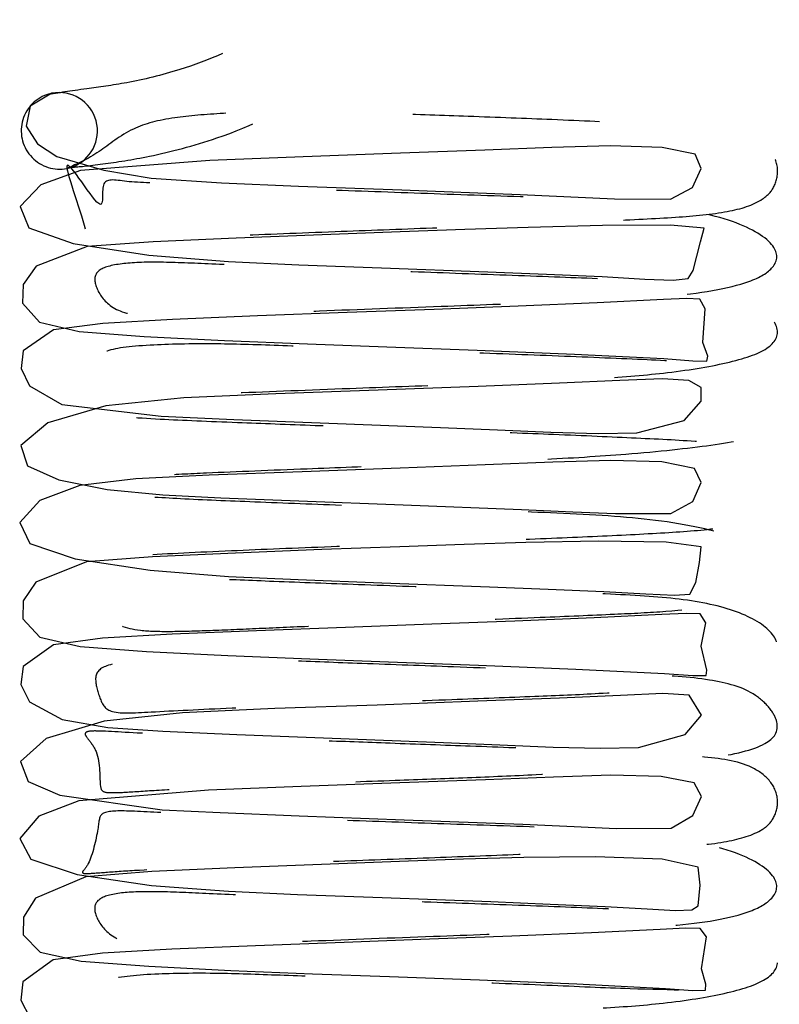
# Model space of a CAD drawing. Header units: inches. Extents: x 220 to 877, y 4 to 174.
# Tile 95 of 256: x 225.804 to 226.211, y 96.056 to 96.583. Entities that reach past the tile are written whole.
import ezdxf

# ---------------------------------------------------------------- set-up
doc = ezdxf.new("R2010")
doc.units = ezdxf.units.IN
doc.header["$LTSCALE"] = 0.5
doc.header["$MEASUREMENT"] = 0
doc.linetypes.add('HIDDEN', pattern=[0.22499999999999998, 0.15, -0.075])
doc.layers.add('SID-M-H', color=4, linetype='HIDDEN')

msp = doc.modelspace()

# ---------------------------------------------------------------- linework, layer by layer
at = {"layer": 'SID-M-H'}
for p, q in [((225.8212108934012, 96.54324770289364), (225.8096863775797, 96.53634186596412)), ((225.8212037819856, 96.54324627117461), (225.8184789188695, 96.542495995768)), ((225.8096863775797, 96.53634186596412), (225.8074847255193, 96.52565036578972)), ((225.8074847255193, 96.52565036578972), (225.8135393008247, 96.51613387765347)), ((225.8135393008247, 96.51613387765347), (225.8240198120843, 96.50945761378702)), ((226.1203486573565, 96.51521536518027), (226.0889545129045, 96.51429358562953)), ((226.1480171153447, 96.51431364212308), (226.1203486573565, 96.51521536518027)), ((225.8240198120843, 96.50945761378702), (225.8490356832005, 96.5020483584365)), ((225.9557585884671, 96.50926782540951), (225.905760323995, 96.50734854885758)), ((226.0078782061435, 96.51120170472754), (225.9557585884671, 96.50926782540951)), ((226.0530251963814, 96.51287655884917), (226.0078782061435, 96.51120170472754)), ((226.0889545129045, 96.51429358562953), (226.0530251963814, 96.51287655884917)), ((226.1655820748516, 96.51069893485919), (226.1480171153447, 96.51431364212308)), ((226.1687986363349, 96.50303248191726), (226.1655820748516, 96.51069893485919)), ((225.905760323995, 96.50734854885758), (225.836678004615, 96.50199784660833)), ((225.836678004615, 96.50199784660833), (225.8153622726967, 96.49424830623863)), ((225.8293847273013, 96.50307558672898), (225.831933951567, 96.50376703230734)), ((225.8490356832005, 96.5020483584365), (225.8745005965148, 96.49790254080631)), ((226.164199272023, 96.49281347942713), (226.1687986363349, 96.50303248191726)), ((225.8153622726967, 96.49424830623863), (225.8043131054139, 96.48257769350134)), ((225.8745005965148, 96.49790254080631), (225.9120890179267, 96.49527671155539)), ((225.9120890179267, 96.49527671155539), (225.9533722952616, 96.4936098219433)), ((225.9533722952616, 96.4936098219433), (226.0085328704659, 96.49155236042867)), ((226.0085328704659, 96.49155236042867), (226.071870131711, 96.4891234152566)), ((226.071870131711, 96.4891234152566), (226.1224845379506, 96.4868047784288)), ((226.1524828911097, 96.48667562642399), (226.164199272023, 96.49281347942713)), ((226.1224845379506, 96.4868047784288), (226.1524828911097, 96.48667562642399)), ((225.8043131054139, 96.48257769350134), (225.808938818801, 96.47130259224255)), ((226.1160375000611, 96.47244787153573), (226.0762949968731, 96.4714945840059)), ((226.1523858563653, 96.47263307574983), (226.1160375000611, 96.47244787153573)), ((226.1704952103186, 96.47114364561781), (226.1523858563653, 96.47263307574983)), ((225.808938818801, 96.47130259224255), (225.8327580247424, 96.46281003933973)), ((225.965946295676, 96.46752593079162), (225.9198560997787, 96.46573059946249)), ((226.007717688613, 96.46906007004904), (225.965946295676, 96.46752593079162)), ((226.0423147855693, 96.47033644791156), (226.007717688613, 96.46906007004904)), ((226.0762949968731, 96.4714945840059), (226.0423147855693, 96.47033644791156)), ((226.1683863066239, 96.4638339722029), (226.1704952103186, 96.47114364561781)), ((225.8327580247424, 96.46281003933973), (225.8732636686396, 96.45666707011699)), ((225.875462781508, 96.4637603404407), (225.8401469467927, 96.4611762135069)), ((225.9198560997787, 96.46573059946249), (225.875462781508, 96.4637603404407)), ((226.1644756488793, 96.44844658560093), (226.1683863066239, 96.4638339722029)), ((225.8401469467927, 96.4611762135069), (225.8129450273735, 96.45078769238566)), ((225.8732636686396, 96.45666707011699), (225.915866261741, 96.45321298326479)), ((225.915866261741, 96.45321298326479), (225.9534135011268, 96.45147441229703)), ((225.9534135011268, 96.45147441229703), (225.9977072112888, 96.44981520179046)), ((225.8129450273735, 96.45078769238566), (225.8059431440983, 96.44082085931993)), ((225.9977072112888, 96.44981520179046), (226.0546752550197, 96.44768911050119)), ((226.0546752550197, 96.44768911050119), (226.0859616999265, 96.44645239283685)), ((226.0859616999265, 96.44645239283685), (226.1158727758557, 96.44511585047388)), ((226.1618731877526, 96.44420872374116), (226.1644756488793, 96.44844658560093)), ((225.8059431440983, 96.44082085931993), (225.8055109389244, 96.43089746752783)), ((226.1158727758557, 96.44511585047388), (226.1387388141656, 96.44384730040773)), ((226.1387388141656, 96.44384730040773), (226.1539151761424, 96.44317516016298)), ((226.1539151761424, 96.44317516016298), (226.1618731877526, 96.44420872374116)), ((225.8055109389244, 96.43089746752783), (225.8145916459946, 96.42078110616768)), ((226.1131113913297, 96.43103268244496), (226.0708625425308, 96.42928555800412)), ((226.148635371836, 96.43282235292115), (226.1131113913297, 96.43103268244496)), ((226.1610765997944, 96.43340067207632), (226.148635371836, 96.43282235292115)), ((226.1681323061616, 96.43305102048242), (226.1610765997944, 96.43340067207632)), ((226.1709216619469, 96.42793249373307), (226.1681323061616, 96.43305102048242)), ((225.9793040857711, 96.42589560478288), (225.9312827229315, 96.4241184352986)), ((226.0258994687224, 96.42758991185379), (225.9793040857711, 96.42589560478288)), ((226.0708625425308, 96.42928555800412), (226.0258994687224, 96.42758991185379)), ((226.1696977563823, 96.40982608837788), (226.1709216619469, 96.42793249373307)), ((225.8145916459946, 96.42078110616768), (225.835870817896, 96.41578761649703)), ((225.848502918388, 96.42009983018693), (225.822122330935, 96.41660226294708)), ((225.8859362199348, 96.42221173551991), (225.848502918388, 96.42009983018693)), ((225.9312827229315, 96.4241184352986), (225.8859362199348, 96.42221173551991)), ((225.822122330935, 96.41660226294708), (225.8060077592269, 96.4053517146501)), ((225.835870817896, 96.41578761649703), (225.8706279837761, 96.41313136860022)), ((225.8706279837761, 96.41313136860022), (225.9137265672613, 96.41099071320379)), ((225.9137265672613, 96.41099071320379), (225.9581094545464, 96.40916781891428)), ((225.9581094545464, 96.40916781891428), (226.0006245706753, 96.4075764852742)), ((226.1724013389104, 96.40256139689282), (226.1696977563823, 96.40982608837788)), ((225.8060077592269, 96.4053517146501), (225.8047943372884, 96.39589653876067)), ((226.0006245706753, 96.4075764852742), (226.0490102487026, 96.40576201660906)), ((226.0490102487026, 96.40576201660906), (226.1011031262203, 96.40364273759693)), ((226.1011031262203, 96.40364273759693), (226.1487588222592, 96.40123945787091)), ((226.1487588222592, 96.40123945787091), (226.1642785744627, 96.40011504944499)), ((226.1642785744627, 96.40011504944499), (226.1717942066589, 96.39994352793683)), ((226.1717942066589, 96.39994352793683), (226.1724013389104, 96.40256139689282)), ((225.8047943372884, 96.39589653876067), (225.8092259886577, 96.38660009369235)), ((226.0929479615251, 96.38805106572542), (226.0494835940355, 96.38633666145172)), ((226.1252946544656, 96.38950006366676), (226.0929479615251, 96.38805106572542)), ((226.14804693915, 96.39043231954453), (226.1252946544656, 96.38950006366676)), ((226.1621851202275, 96.3895303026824), (226.14804693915, 96.39043231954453)), ((226.1688522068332, 96.3858239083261), (226.1621851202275, 96.3895303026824)), ((225.8092259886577, 96.38660009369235), (225.8266207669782, 96.37675615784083)), ((225.9960028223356, 96.38435751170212), (225.9411466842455, 96.38243620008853)), ((226.0494835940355, 96.38633666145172), (225.9960028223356, 96.38435751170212)), ((226.1688492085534, 96.37848396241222), (226.1688522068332, 96.3858239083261)), ((225.891990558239, 96.38027488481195), (225.8502185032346, 96.37599729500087)), ((225.9411466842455, 96.38243620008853), (225.891990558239, 96.38027488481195)), ((226.1597283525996, 96.36812743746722), (226.1688492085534, 96.37848396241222)), ((225.8502185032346, 96.37599729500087), (225.8190418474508, 96.36686715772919)), ((225.8266207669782, 96.37675615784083), (225.879764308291, 96.37037903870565)), ((225.879764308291, 96.37037903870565), (225.9187065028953, 96.36859699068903)), ((225.9187065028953, 96.36859699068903), (225.9694588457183, 96.36659839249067)), ((226.1344758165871, 96.36149863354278), (226.1597283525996, 96.36812743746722)), ((225.8190418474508, 96.36686715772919), (225.8047147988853, 96.35465956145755)), ((225.9694588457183, 96.36659839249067), (226.0292838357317, 96.36436196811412)), ((226.0292838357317, 96.36436196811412), (226.0597399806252, 96.36309691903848)), ((226.0597399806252, 96.36309691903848), (226.0884197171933, 96.36189567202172)), ((226.0884197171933, 96.36189567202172), (226.1137998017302, 96.36114581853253)), ((226.1137998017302, 96.36114581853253), (226.1344758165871, 96.36149863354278)), ((225.8047147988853, 96.35465956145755), (225.8081922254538, 96.34387670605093)), ((226.1204212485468, 96.3467324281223), (226.0893994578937, 96.34577250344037)), ((226.1477030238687, 96.34593443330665), (226.1204212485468, 96.3467324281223)), ((226.1653137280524, 96.34244102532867), (226.1477030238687, 96.34593443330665)), ((225.8081922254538, 96.34387670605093), (225.8250317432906, 96.33631792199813)), ((225.9552721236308, 96.34070946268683), (225.9054213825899, 96.33880354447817)), ((226.0077083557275, 96.34265607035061), (225.9552721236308, 96.34070946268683)), ((226.053186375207, 96.34434338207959), (226.0077083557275, 96.34265607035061)), ((226.0893994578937, 96.34577250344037), (226.053186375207, 96.34434338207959)), ((226.1688734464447, 96.33497232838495), (226.1653137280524, 96.34244102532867)), ((225.8250317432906, 96.33631792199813), (225.850882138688, 96.33114456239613)), ((225.8662029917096, 96.33688109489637), (225.8361845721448, 96.33326955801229)), ((225.9054213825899, 96.33880354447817), (225.8662029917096, 96.33688109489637)), ((225.8361845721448, 96.33326955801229), (225.8148474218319, 96.3252486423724)), ((225.850882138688, 96.33114456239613), (225.880591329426, 96.32832230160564)), ((226.1643078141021, 96.32476130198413), (226.1688734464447, 96.33497232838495)), ((225.8148474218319, 96.3252486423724), (225.8041750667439, 96.31348309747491)), ((225.880591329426, 96.32832230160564), (225.9116486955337, 96.3267533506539)), ((225.9116486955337, 96.3267533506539), (225.9535002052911, 96.32506624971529)), ((225.9535002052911, 96.32506624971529), (226.0092307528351, 96.32298741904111)), ((226.0092307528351, 96.32298741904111), (226.0726453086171, 96.32054355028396)), ((226.0726453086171, 96.32054355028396), (226.1001586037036, 96.31930016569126)), ((226.1526452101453, 96.31830569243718), (226.1643078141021, 96.32476130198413)), ((226.1001586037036, 96.31930016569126), (226.1229356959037, 96.31825353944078)), ((226.1229356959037, 96.31825353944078), (226.1526452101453, 96.31830569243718)), ((225.8041750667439, 96.31348309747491), (225.8094751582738, 96.30231365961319)), ((225.8094751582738, 96.30231365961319), (225.8338159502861, 96.29397679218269)), ((225.9657579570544, 96.2989792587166), (225.9195374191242, 96.29717672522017)), ((226.0075305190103, 96.30051407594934), (225.9657579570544, 96.2989792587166)), ((226.0419740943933, 96.30178444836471), (226.0075305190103, 96.30051407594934)), ((226.0750446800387, 96.30287636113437), (226.0419740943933, 96.30178444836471)), ((226.1140854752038, 96.303525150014), (226.0750446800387, 96.30287636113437)), ((226.1501274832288, 96.30296622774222), (226.1140854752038, 96.303525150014)), ((226.1688144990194, 96.30046782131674), (226.1501274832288, 96.30296622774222)), ((226.1680118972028, 96.29204345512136), (226.1688144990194, 96.30046782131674)), ((225.8338159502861, 96.29397679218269), (225.8739820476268, 96.28797199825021)), ((225.8751187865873, 96.29521375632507), (225.8397746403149, 96.29251660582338)), ((225.9195374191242, 96.29717672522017), (225.8751187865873, 96.29521375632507)), ((225.8397746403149, 96.29251660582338), (225.8126756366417, 96.28163635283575)), ((225.8739820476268, 96.28797199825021), (225.9158719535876, 96.28464305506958)), ((226.1659185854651, 96.28143617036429), (226.1680118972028, 96.29204345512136)), ((225.9158719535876, 96.28464305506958), (225.9530271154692, 96.28294991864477)), ((225.9530271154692, 96.28294991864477), (225.997909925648, 96.28126829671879)), ((225.8126756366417, 96.28163635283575), (225.8059848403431, 96.27154246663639)), ((225.997909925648, 96.28126829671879), (226.0554541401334, 96.27912032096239)), ((226.0554541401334, 96.27912032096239), (226.086961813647, 96.2778728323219)), ((226.086961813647, 96.2778728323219), (226.1166426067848, 96.27653628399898)), ((226.1627336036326, 96.275210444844), (226.1659185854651, 96.28143617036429)), ((226.1166426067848, 96.27653628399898), (226.1392596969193, 96.27528201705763)), ((226.1392596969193, 96.27528201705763), (226.1544636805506, 96.27454611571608)), ((226.1544636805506, 96.27454611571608), (226.1627336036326, 96.275210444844)), ((225.8059848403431, 96.27154246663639), (225.8057562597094, 96.2618590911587)), ((225.8057562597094, 96.2618590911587), (225.8147831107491, 96.25211070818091)), ((226.1116269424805, 96.2624242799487), (226.0691725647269, 96.26067991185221)), ((226.1477930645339, 96.26422760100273), (226.1116269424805, 96.2624242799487)), ((226.1608113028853, 96.26487635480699), (226.1477930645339, 96.26422760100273)), ((226.1682647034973, 96.26463781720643), (226.1608113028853, 96.26487635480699)), ((226.1712835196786, 96.2598738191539), (226.1682647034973, 96.26463781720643)), ((225.9785090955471, 96.25732600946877), (225.9308102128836, 96.2555538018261)), ((226.0246429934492, 96.25900403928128), (225.9785090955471, 96.25732600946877)), ((226.0691725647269, 96.26067991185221), (226.0246429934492, 96.25900403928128)), ((226.1687492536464, 96.24736292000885), (226.1712835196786, 96.2598738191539)), ((225.8147831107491, 96.25211070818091), (225.8363739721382, 96.247208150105)), ((225.8484718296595, 96.25155658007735), (225.8221145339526, 96.24806483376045)), ((225.8856830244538, 96.25364895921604), (225.8484718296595, 96.25155658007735)), ((225.9308102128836, 96.2555538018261), (225.8856830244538, 96.25364895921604)), ((225.8221145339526, 96.24806483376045), (225.8058538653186, 96.23650785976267)), ((225.8363739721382, 96.247208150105), (225.8719223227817, 96.24453777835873)), ((226.1718694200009, 96.23449096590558), (226.1687492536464, 96.24736292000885)), ((225.8719223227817, 96.24453777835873), (225.9153831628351, 96.24238438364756)), ((225.9153831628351, 96.24238438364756), (225.9594428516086, 96.24057729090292)), ((225.9594428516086, 96.24057729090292), (226.0013777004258, 96.23900912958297)), ((225.8058538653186, 96.23650785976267), (225.8047346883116, 96.22686391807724)), ((226.0013777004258, 96.23900912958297), (226.0496166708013, 96.23720000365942)), ((226.0496166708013, 96.23720000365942), (226.1017280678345, 96.2350789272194)), ((226.1017280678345, 96.2350789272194), (226.1492608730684, 96.23266717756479)), ((226.1492608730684, 96.23266717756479), (226.1643605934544, 96.23157027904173)), ((226.1643605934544, 96.23157027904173), (226.1714886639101, 96.23153782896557)), ((226.1714886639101, 96.23153782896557), (226.1718694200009, 96.23449096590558)), ((225.8047346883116, 96.22686391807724), (225.8093102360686, 96.21759378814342)), ((226.0930409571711, 96.21951538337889), (226.0492609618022, 96.2177887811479)), ((226.1256217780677, 96.22097613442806), (226.0930409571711, 96.21951538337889)), ((226.1483871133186, 96.22194953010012), (226.1256217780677, 96.22097613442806)), ((226.1623777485, 96.22115335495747), (226.1483871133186, 96.22194953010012)), ((226.1690141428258, 96.21041161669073), (226.1623777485, 96.22115335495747)), ((225.8093102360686, 96.21759378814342), (225.8267521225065, 96.20803837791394)), ((225.9954685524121, 96.21579941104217), (225.9406138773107, 96.21388538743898)), ((226.0492609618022, 96.2177887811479), (225.9954685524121, 96.21579941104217)), ((225.8912835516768, 96.21166998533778), (225.8492972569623, 96.20720469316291)), ((225.9406138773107, 96.21388538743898), (225.8912835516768, 96.21166998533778)), ((226.1601891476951, 96.20009898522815), (226.1690141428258, 96.21041161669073)), ((225.8492972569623, 96.20720469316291), (225.8182373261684, 96.19780639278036)), ((225.8267521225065, 96.20803837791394), (225.85129873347, 96.20370147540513)), ((225.85129873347, 96.20370147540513), (225.8806590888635, 96.20179605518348)), ((225.8806590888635, 96.20179605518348), (225.9203432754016, 96.19998982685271)), ((225.9203432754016, 96.19998982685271), (225.9713894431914, 96.19798672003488)), ((226.1352632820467, 96.1931315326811), (226.1601891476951, 96.20009898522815)), ((225.8182373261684, 96.19780639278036), (225.8045508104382, 96.18556576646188)), ((225.9713894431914, 96.19798672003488), (226.0308486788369, 96.19575651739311)), ((226.0308486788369, 96.19575651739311), (226.0610563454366, 96.19449455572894)), ((226.0610563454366, 96.19449455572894), (226.0895395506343, 96.19331803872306)), ((226.0895395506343, 96.19331803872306), (226.1147502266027, 96.19263821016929)), ((226.1147502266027, 96.19263821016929), (226.1352632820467, 96.1931315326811)), ((225.8045508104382, 96.18556576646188), (225.8086111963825, 96.1749295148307)), ((226.0898294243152, 96.17725082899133), (226.0533318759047, 96.17580960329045)), ((226.1205274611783, 96.17824668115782), (226.0898294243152, 96.17725082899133)), ((226.1474286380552, 96.1775508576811), (226.1205274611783, 96.17824668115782)), ((226.1650420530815, 96.17417455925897), (226.1474286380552, 96.1775508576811)), ((225.8086111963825, 96.1749295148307), (225.8255722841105, 96.1675261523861)), ((225.9547704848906, 96.1721504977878), (225.9050783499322, 96.17025837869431)), ((226.0075222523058, 96.17410983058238), (225.9547704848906, 96.1721504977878)), ((226.0533318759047, 96.17580960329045), (226.0075222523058, 96.17410983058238)), ((226.1689425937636, 96.16690438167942), (226.1650420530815, 96.17417455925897)), ((225.8255722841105, 96.1675261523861), (225.8803809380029, 96.15977295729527)), ((225.9050783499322, 96.17025837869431), (225.8356711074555, 96.16452905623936)), ((226.1644364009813, 96.15671507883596), (226.1689425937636, 96.16690438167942)), ((225.8356711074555, 96.16452905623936), (225.8143241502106, 96.15623740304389)), ((225.8143241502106, 96.15623740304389), (225.8040604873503, 96.14438936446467)), ((225.8803809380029, 96.15977295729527), (225.911364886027, 96.1582263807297)), ((225.911364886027, 96.1582263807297), (225.9536827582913, 96.15651997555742)), ((225.9536827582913, 96.15651997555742), (226.0099389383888, 96.15442221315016)), ((226.1528179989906, 96.14994848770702), (226.1644364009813, 96.15671507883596)), ((226.0099389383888, 96.15442221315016), (226.0734050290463, 96.15196454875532)), ((226.0734050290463, 96.15196454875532), (226.1007614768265, 96.15072557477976)), ((226.1007614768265, 96.15072557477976), (226.1233892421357, 96.14970559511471)), ((226.1233892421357, 96.14970559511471), (226.1528179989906, 96.14994848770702)), ((225.8040604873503, 96.14438936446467), (225.8100333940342, 96.13333265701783)), ((225.8100333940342, 96.13333265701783), (225.8348674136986, 96.12514496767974)), ((225.9655783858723, 96.13043291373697), (225.9192113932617, 96.1286225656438)), ((226.007371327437, 96.13196909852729), (225.9655783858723, 96.13043291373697)), ((226.041680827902, 96.1332342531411), (226.007371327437, 96.13196909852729)), ((226.0738611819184, 96.13426453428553), (226.041680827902, 96.1332342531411)), ((226.1121669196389, 96.13457598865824), (226.0738611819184, 96.13426453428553)), ((226.1479654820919, 96.13320731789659), (226.1121669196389, 96.13457598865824)), ((226.1671318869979, 96.12901347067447), (226.1479654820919, 96.13320731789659)), ((225.8348674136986, 96.12514496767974), (225.8746482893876, 96.11928529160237)), ((225.8747766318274, 96.12666784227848), (225.8394070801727, 96.12384677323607)), ((225.9192113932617, 96.1286225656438), (225.8747766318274, 96.12666784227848)), ((226.1682893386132, 96.11935753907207), (226.1671318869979, 96.12901347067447)), ((225.8394070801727, 96.12384677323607), (225.8124420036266, 96.11248798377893)), ((225.8746482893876, 96.11928529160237), (225.9158374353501, 96.11607749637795)), ((226.1672242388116, 96.10836882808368), (226.1682893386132, 96.11935753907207)), ((225.9158374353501, 96.11607749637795), (225.9526690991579, 96.11442433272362)), ((225.9526690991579, 96.11442433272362), (225.9981420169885, 96.11272032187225)), ((225.8124420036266, 96.11248798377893), (225.8060592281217, 96.10229779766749)), ((225.9981420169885, 96.11272032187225), (226.0562603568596, 96.11055046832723)), ((226.0562603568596, 96.11055046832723), (226.0879853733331, 96.10929220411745)), ((226.0879853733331, 96.10929220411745), (226.1174015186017, 96.10795996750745)), ((226.1174015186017, 96.10795996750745), (226.1398313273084, 96.10671784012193)), ((226.1398313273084, 96.10671784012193), (226.1551630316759, 96.10589474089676)), ((226.1551630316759, 96.10589474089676), (226.1638860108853, 96.10613170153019)), ((226.1638860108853, 96.10613170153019), (226.1672242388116, 96.10836882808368)), ((225.8060592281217, 96.10229779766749), (225.8059897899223, 96.09288073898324)), ((225.8059897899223, 96.09288073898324), (225.8149519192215, 96.08346565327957)), ((226.1101103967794, 96.09381487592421), (226.0674982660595, 96.09207515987)), ((226.1468942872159, 96.09562947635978), (226.1101103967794, 96.09381487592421)), ((226.1604839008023, 96.0963418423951), (226.1468942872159, 96.09562947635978)), ((226.1683597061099, 96.09621026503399), (226.1604839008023, 96.0963418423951)), ((226.1716368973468, 96.09178097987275), (226.1683597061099, 96.09621026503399)), ((225.9777551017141, 96.08875803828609), (225.9303555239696, 96.08699075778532)), ((226.0234522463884, 96.09042064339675), (225.9777551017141, 96.08875803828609)), ((226.0674982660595, 96.09207515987), (226.0234522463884, 96.09042064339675)), ((226.1690331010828, 96.07454142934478), (226.1716368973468, 96.09178097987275)), ((225.8149519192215, 96.08346565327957), (225.8368844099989, 96.07863956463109)), ((225.8483902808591, 96.08300877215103), (225.8220189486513, 96.07948740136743)), ((225.8854168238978, 96.08508643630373), (225.8483902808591, 96.08300877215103)), ((225.9303555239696, 96.08699075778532), (225.8854168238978, 96.08508643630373)), ((225.8220189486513, 96.07948740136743), (225.8056620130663, 96.06756647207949)), ((225.8368844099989, 96.07863956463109), (225.8732428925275, 96.07594619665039)), ((225.8732428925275, 96.07594619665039), (225.9170273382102, 96.07377942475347)), ((225.9170273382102, 96.07377942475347), (225.9607097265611, 96.07198933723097)), ((225.9607097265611, 96.07198933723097), (226.0020846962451, 96.07044347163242)), ((226.1713273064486, 96.06646331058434), (226.1690331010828, 96.07454142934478)), ((225.8056620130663, 96.06756647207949), (225.804689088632, 96.05775193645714)), ((226.0020846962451, 96.07044347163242), (226.0502020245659, 96.06863876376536)), ((226.0502020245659, 96.06863876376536), (226.1023529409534, 96.06651490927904)), ((226.1023529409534, 96.06651490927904), (226.1497264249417, 96.06409464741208)), ((226.1497264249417, 96.06409464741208), (226.164404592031, 96.06303164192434)), ((226.164404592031, 96.06303164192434), (226.1711488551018, 96.06315471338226)), ((226.1711488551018, 96.06315471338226), (226.1713273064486, 96.06646331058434)), ((225.804689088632, 96.05775193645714), (225.80942117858, 96.04857337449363))]:
    msp.add_line(p, q, dxfattribs=at)
for centre, radius, start, end in [((225.8253539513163, 96.52320733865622), 0.02047726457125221, 109.6175302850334, 224.1169698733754), ((225.8251942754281, 96.52313304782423), 0.02050526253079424, 289.1886955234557, 101.2218400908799), ((225.8253648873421, 96.5230536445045), 0.02037846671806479, 223.7853332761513, 281.3767298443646)]:
    msp.add_arc(centre, radius, start, end, dxfattribs=at)
for points, knots in [([(226.0075392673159, 96.72615941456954), (226.0065194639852, 96.70583136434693), (226.0046825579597, 96.66921575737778), (225.9849735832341, 96.6232191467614), (225.9607628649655, 96.59457603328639), (225.9290317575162, 96.57066137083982), (225.8939253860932, 96.55625617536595), (225.8627668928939, 96.5487471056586), (225.8353605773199, 96.54508008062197), (225.8247629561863, 96.54345808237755), (225.8184804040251, 96.54249651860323)], [0, 0, 0, 0, 0.1634274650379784, 0.294371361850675, 0.3999026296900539, 0.4840506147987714, 0.6549563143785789, 0.7686131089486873, 0.8628276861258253, 1, 1, 1, 1]), ([(225.8320931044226, 96.50382231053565), (225.8322167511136, 96.50378239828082), (225.832680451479, 96.50363271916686), (225.8467693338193, 96.5050029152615), (225.8746376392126, 96.50928846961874), (225.9156137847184, 96.51983364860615), (225.9568135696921, 96.53917025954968), (225.9943844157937, 96.56970473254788), (226.0232101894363, 96.6067566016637), (226.0451311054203, 96.66103019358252), (226.0473493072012, 96.70342851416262), (226.048538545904, 96.72615941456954)], [0, 0, 0, 0, 0.03487599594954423, 0.1307921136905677, 0.2216884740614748, 0.3318781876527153, 0.496476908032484, 0.5868619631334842, 0.7007884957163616, 0.8395845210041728, 1, 1, 1, 1]), ([(225.8550780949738, 95.92444633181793), (225.8563832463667, 95.92312942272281), (225.8596074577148, 95.91987616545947), (225.8715675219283, 95.91834575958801), (225.8896154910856, 95.91804993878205), (225.9137187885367, 95.91896749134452), (225.9424194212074, 95.92025683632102), (225.9744624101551, 95.92161668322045), (226.0169416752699, 95.92317121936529), (226.0649800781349, 95.92493178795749), (226.1102934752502, 95.92682211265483), (226.1418990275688, 95.92825177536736), (226.1673449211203, 95.93015481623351), (226.189498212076, 95.93443391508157), (226.2062389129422, 95.9423479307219), (226.2125729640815, 95.95401392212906), (226.2004102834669, 95.96686914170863), (226.1680029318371, 95.9757927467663), (226.1219172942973, 95.98024283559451), (226.0701354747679, 95.98236873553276), (226.0171343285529, 95.98406406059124), (225.9658822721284, 95.98597668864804), (225.919925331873, 95.98774621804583), (225.8823057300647, 95.98944253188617), (225.8546399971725, 95.99097117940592), (225.8443940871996, 95.99033423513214), (225.8477458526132, 95.97603342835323), (225.8383671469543, 95.95854636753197), (225.8371935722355, 95.95690015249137), (225.8437672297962, 95.95722259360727), (225.8583439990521, 95.9584329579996), (225.88547827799, 95.95996319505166), (225.9268360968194, 95.96187372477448), (225.9807533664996, 95.96397981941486), (226.0328183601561, 95.96588813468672), (226.0814991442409, 95.96772007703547), (226.1262406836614, 95.9697342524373), (226.1611401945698, 95.97139411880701), (226.1879661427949, 95.9745300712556), (226.2024632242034, 95.97938825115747), (226.2097619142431, 95.98920326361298), (226.2100134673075, 96.00088733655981), (226.197360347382, 96.0173123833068), (226.1664714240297, 96.0200010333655), (226.125995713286, 96.02195544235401), (226.0807966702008, 96.02389338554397), (226.03492575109, 96.02558670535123), (225.9923917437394, 96.02712924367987), (225.9510579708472, 96.02866669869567), (225.9087099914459, 96.0302839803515), (225.8757360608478, 96.0316869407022), (225.8539720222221, 96.0329657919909), (225.8400815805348, 96.03364847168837), (225.8373883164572, 96.03231136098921), (225.8425054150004, 96.02758750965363), (225.8478212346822, 96.01670679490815), (225.8477006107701, 96.00593252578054), (225.8482446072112, 96.00085218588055), (225.8554509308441, 96.0001978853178), (225.8711562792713, 96.00129224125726), (225.8949620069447, 96.00266591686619), (225.9319964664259, 96.00423163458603), (225.9786829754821, 96.00603790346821), (226.028919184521, 96.00788239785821), (226.0739946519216, 96.0095533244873), (226.1218261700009, 96.0125828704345), (226.1692830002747, 96.01825480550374), (226.2008508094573, 96.02508129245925), (226.2123211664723, 96.03537067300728), (226.2069229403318, 96.04831621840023), (226.1794795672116, 96.06341017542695), (226.1412439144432, 96.06314117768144), (226.0868884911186, 96.06581759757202), (226.0369731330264, 96.06763900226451), (225.9892453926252, 96.06937907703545), (225.9477406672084, 96.07094727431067), (225.9088158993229, 96.07245027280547), (225.8746342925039, 96.07200482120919), (225.8498761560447, 96.06972405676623), (225.8430813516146, 96.06369546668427), (225.8467314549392, 96.05184756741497), (225.8506420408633, 96.04238251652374), (225.8724554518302, 96.04348331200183), (225.915831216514, 96.04571973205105), (225.9737189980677, 96.04800871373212), (226.0308925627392, 96.05007072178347), (226.0773980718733, 96.05185237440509), (226.1152359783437, 96.05338594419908), (226.1512954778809, 96.05607213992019), (226.1839306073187, 96.06139140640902), (226.2054972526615, 96.06833631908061), (226.2125312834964, 96.07909707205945), (226.2017976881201, 96.09215587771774), (226.1742849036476, 96.10236467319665), (226.1380147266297, 96.10591328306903), (226.0933368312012, 96.10778677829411), (226.0417103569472, 96.10956629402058), (225.9887523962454, 96.11154187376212), (225.9424743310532, 96.11326429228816), (225.9056353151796, 96.11478891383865), (225.8761326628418, 96.11619460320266), (225.8566831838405, 96.11555914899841), (225.8448602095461, 96.11224112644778), (225.8432180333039, 96.1051297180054), (225.8496702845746, 96.09356634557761), (225.8622249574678, 96.08729905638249), (225.8826835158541, 96.08658054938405), (225.9038117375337, 96.08709532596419), (225.9299163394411, 96.08822029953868), (225.9700069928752, 96.08998425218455), (226.0232554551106, 96.09194165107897), (226.0790622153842, 96.09401050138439), (226.1205219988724, 96.09584394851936), (226.1584945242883, 96.09755767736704), (226.1908915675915, 96.10232048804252), (226.2087544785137, 96.11218046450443), (226.2111642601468, 96.12332319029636), (226.1921384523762, 96.13697455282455), (226.1498074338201, 96.1466206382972), (226.0961104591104, 96.15005625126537), (226.0392504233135, 96.15184313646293), (225.9833543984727, 96.15385154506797), (225.9326984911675, 96.15579545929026), (225.8919115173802, 96.1574375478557), (225.8604930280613, 96.15940456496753), (225.8463740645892, 96.15892444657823), (225.8467252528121, 96.15136408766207), (225.841893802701, 96.13054448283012), (225.8365790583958, 96.12595019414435), (225.8392078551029, 96.12535328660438), (225.8493798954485, 96.12631024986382), (225.8730126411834, 96.12785655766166), (225.9122270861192, 96.12978155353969), (225.9661948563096, 96.1319695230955), (226.0194281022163, 96.13393960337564), (226.0694118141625, 96.13579465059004), (226.1152952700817, 96.13770851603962), (226.1531052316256, 96.13962499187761), (226.1810798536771, 96.1416758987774), (226.1986724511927, 96.14666904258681), (226.207099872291, 96.15318477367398), (226.2109687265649, 96.16367130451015), (226.2074044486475, 96.17448344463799), (226.1943291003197, 96.18505767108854), (226.1702823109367, 96.18844933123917), (226.1370480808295, 96.18989585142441), (226.0940609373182, 96.19192993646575), (226.0475015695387, 96.19366577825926), (226.0038391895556, 96.19525095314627), (225.9620178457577, 96.19679585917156), (225.9196546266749, 96.19840579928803), (225.8780340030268, 96.20008100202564), (225.8505378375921, 96.20184996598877), (225.8402893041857, 96.20200991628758), (225.8386089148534, 96.20053585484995), (225.8399297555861, 96.19846591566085), (225.8477146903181, 96.18881641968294), (225.8463020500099, 96.171301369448), (225.8491226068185, 96.16870416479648), (225.859206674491, 96.16895178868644), (225.8769518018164, 96.17028277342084), (225.9085834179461, 96.17180817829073), (225.9521070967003, 96.17357274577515), (226.0015313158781, 96.17542442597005), (226.0436974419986, 96.17693270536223), (226.0850492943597, 96.17868668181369), (226.1319098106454, 96.181912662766), (226.1773438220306, 96.18738256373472), (226.2048867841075, 96.19352011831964), (226.2115434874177, 96.20315706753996), (226.2066796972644, 96.21334206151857), (226.1953313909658, 96.22438658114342), (226.1725593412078, 96.23033673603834), (226.1379460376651, 96.23219696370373), (226.092429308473, 96.23404225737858), (226.039541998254, 96.23611049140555), (225.9898339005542, 96.23788712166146), (225.9472627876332, 96.23951856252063), (225.9078707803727, 96.24097527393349), (225.8734179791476, 96.24034580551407), (225.8490280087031, 96.23801639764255), (225.8432156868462, 96.23161997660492), (225.8468138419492, 96.21946845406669), (225.8507950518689, 96.2107015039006), (225.8735352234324, 96.21211807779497), (225.9176068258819, 96.21434482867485), (225.9756174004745, 96.21661305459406), (226.0322585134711, 96.21866347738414), (226.0781606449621, 96.22041617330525), (226.1160478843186, 96.22197887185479), (226.15261565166, 96.22483273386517), (226.1853035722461, 96.23031537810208), (226.2063472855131, 96.23743784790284), (226.2124219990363, 96.24842068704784), (226.2006461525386, 96.26154018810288), (226.1727028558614, 96.27126612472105), (226.136511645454, 96.27453722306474), (226.0917433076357, 96.27636604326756), (226.0401235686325, 96.27816883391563), (225.9874037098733, 96.28013065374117), (225.9417057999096, 96.28183045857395), (225.9050692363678, 96.28336525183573), (225.8757721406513, 96.28471170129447), (225.8563061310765, 96.28386734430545), (225.844526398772, 96.28045906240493), (225.8434379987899, 96.27299869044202), (225.8501267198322, 96.26131227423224), (225.8631311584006, 96.2555348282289), (225.8841087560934, 96.2550798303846), (225.905590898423, 96.25569680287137), (225.9319835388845, 96.25686158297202), (225.9722884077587, 96.2586239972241), (226.0252300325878, 96.26054702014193), (226.0803359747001, 96.26260370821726), (226.121076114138, 96.26440532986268), (226.1591287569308, 96.26614467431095), (226.1919088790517, 96.27125727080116), (226.2092844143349, 96.28126813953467), (226.2107773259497, 96.29271670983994), (226.1903115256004, 96.30634845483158), (226.1472640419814, 96.3155114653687), (226.0935712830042, 96.31867775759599), (226.0365560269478, 96.32046343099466), (225.980488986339, 96.32249649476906), (225.9301410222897, 96.32444747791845), (225.8902426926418, 96.32602178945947), (225.8595233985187, 96.32812593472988), (225.8493748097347, 96.32696533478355), (225.8457625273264, 96.32373974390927), (225.8469882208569, 96.31425398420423), (225.8409869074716, 96.29846709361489), (225.8365177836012, 96.29437344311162), (225.8397166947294, 96.29396016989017), (225.8505993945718, 96.29493560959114), (225.8747170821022, 96.2964715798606), (225.9141838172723, 96.29839775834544), (225.9683978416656, 96.30059245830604), (226.0219630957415, 96.3025713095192), (226.0720864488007, 96.30443399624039), (226.1176860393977, 96.3063682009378), (226.1544056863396, 96.30819016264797), (226.1821069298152, 96.31046171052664), (226.1991609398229, 96.31544325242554), (226.2076998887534, 96.32266415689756), (226.2109909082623, 96.33365180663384), (226.2067358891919, 96.34412586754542), (226.1932427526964, 96.35402188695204), (226.1693406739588, 96.35696727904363), (226.1360240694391, 96.35851844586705), (226.0926313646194, 96.3605224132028), (226.0460610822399, 96.36225919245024), (226.0021696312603, 96.36385126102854), (225.9599146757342, 96.36541021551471), (225.9172244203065, 96.36705594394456), (225.8760178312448, 96.36868898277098), (225.8444542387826, 96.37102062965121), (225.8380034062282, 96.36987170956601), (225.8404581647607, 96.3664999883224), (225.8459608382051, 96.35870252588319), (225.8474056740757, 96.34638820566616), (225.8460723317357, 96.33908031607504), (225.8491703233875, 96.33698261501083), (225.8599079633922, 96.33760971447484), (225.8784040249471, 96.3389037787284), (225.910425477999, 96.34042060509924), (225.9538277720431, 96.34217817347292), (226.0029230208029, 96.34401464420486), (226.0452711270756, 96.34553084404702), (226.0870840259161, 96.347309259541), (226.133795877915, 96.35024332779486), (226.1777459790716, 96.35491446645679), (226.2035655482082, 96.36009470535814), (226.2104469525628, 96.3679701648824), (226.2072667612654, 96.37854802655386), (226.1968739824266, 96.39164338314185), (226.1728035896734, 96.3989176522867), (226.1368579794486, 96.40078414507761), (226.090892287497, 96.40264795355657), (226.0379937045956, 96.40470680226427), (225.9889224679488, 96.40645535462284), (225.9464492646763, 96.40810347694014), (225.9068807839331, 96.40949116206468), (225.8721567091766, 96.40868148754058), (225.8482256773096, 96.40628965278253), (225.8433885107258, 96.39952513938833), (225.8468376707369, 96.38708602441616), (225.850975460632, 96.37907669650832), (225.8746367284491, 96.38074947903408), (225.9193950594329, 96.38296916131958), (225.9774868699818, 96.3852164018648), (226.0335698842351, 96.38725468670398), (226.0789042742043, 96.38897800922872), (226.1169032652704, 96.39057873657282), (226.1540019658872, 96.3936134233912), (226.1866818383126, 96.39923751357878), (226.2071579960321, 96.40656414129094), (226.2122490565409, 96.41774991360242), (226.1994505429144, 96.43091750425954), (226.1711553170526, 96.44012898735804), (226.1350366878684, 96.44315435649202), (226.0901607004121, 96.4449447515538), (226.0385454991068, 96.44677284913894), (225.9860788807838, 96.44871842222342), (225.9409724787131, 96.4503947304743), (225.9045001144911, 96.45194387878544), (225.8754033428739, 96.45321863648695), (225.8558834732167, 96.45216553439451), (225.8442064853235, 96.44866427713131), (225.8436852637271, 96.44084612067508), (225.8505719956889, 96.42906855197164), (225.8640587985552, 96.42381179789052), (225.8855440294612, 96.4235965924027), (225.907376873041, 96.42430607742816), (225.9340573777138, 96.42550421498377), (225.9745554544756, 96.42725986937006), (226.0271620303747, 96.42915172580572), (226.0815573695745, 96.43119570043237), (226.1216028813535, 96.43296307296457), (226.1598115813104, 96.4347446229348), (226.1929342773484, 96.44019842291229), (226.2097916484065, 96.45037548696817), (226.2103059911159, 96.46212308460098), (226.1884182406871, 96.4757074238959), (226.1447373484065, 96.48436576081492), (226.0910362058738, 96.48729728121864), (226.0338403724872, 96.48907646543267), (225.9775916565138, 96.49118104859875), (225.9277264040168, 96.49296663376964), (225.8883924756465, 96.49502780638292), (225.8594932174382, 96.4954569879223), (225.8458322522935, 96.49925866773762), (225.8520072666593, 96.47019121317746), (225.8183032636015, 96.52823934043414), (225.8445156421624, 96.45979613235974), (225.8354920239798, 96.46447304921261), (225.8407212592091, 96.46209135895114), (225.8518422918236, 96.46370979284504), (225.8765005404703, 96.46500691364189), (225.9161590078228, 96.4670382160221), (225.970663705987, 96.46921191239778), (226.0245611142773, 96.4712069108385), (226.0747790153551, 96.47307359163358), (226.1200134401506, 96.4750284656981), (226.1556333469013, 96.47674680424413), (226.1831112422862, 96.47927470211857), (226.1996639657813, 96.48421960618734), (226.2082882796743, 96.49227041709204), (226.2109057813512, 96.50358981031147), (226.2060189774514, 96.51370624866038), (226.192177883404, 96.52291792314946), (226.1684387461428, 96.52549144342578), (226.1350803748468, 96.5271338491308), (226.0918292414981, 96.5290864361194), (226.0464549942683, 96.53078997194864), (226.0036614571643, 96.53231617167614), (225.9675009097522, 96.53372301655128), (225.9376393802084, 96.53377540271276), (225.9113144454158, 96.53254496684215), (225.8847030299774, 96.53044052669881), (225.8628711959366, 96.52501990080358), (225.8448902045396, 96.50979365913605), (225.8348340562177, 96.50543993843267), (225.8293626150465, 96.5030711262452)], [0, 0, 0, 0, 0.001262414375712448, 0.003118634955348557, 0.005033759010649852, 0.007004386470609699, 0.009024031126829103, 0.01108347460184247, 0.0131559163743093, 0.01686367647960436, 0.01993167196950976, 0.02236750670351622, 0.02459287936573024, 0.02685506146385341, 0.02922408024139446, 0.03210022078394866, 0.03549339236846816, 0.03926698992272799, 0.04292839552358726, 0.04636134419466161, 0.04962406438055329, 0.05275772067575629, 0.05576078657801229, 0.05863144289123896, 0.06134848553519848, 0.06387306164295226, 0.06627180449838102, 0.06908638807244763, 0.07069682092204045, 0.07246994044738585, 0.07441381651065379, 0.07642977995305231, 0.08019511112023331, 0.08361084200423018, 0.08667527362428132, 0.08970258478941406, 0.09285051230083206, 0.09611650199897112, 0.09919720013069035, 0.1019536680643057, 0.1032451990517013, 0.1045964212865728, 0.106048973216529, 0.1106718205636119, 0.1140980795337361, 0.1173603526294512, 0.120260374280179, 0.1228019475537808, 0.1251591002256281, 0.1279949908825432, 0.1313628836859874, 0.1332429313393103, 0.1350518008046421, 0.1381376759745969, 0.1394497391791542, 0.1407124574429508, 0.1420946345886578, 0.1436187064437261, 0.1453118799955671, 0.1472024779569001, 0.1492954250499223, 0.1514550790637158, 0.1551967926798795, 0.1581702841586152, 0.1606321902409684, 0.1637287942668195, 0.1676495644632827, 0.1717994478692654, 0.1752664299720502, 0.1779794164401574, 0.1801392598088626, 0.1854261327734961, 0.1886979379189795, 0.1920419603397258, 0.1949516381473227, 0.1974251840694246, 0.1998393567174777, 0.2029417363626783, 0.2065857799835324, 0.2098943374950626, 0.2127376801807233, 0.2153302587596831, 0.2183431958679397, 0.2218981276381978, 0.2258841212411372, 0.2294292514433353, 0.2323143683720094, 0.2347032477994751, 0.2373738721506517, 0.2404635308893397, 0.2437857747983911, 0.2470322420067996, 0.2501439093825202, 0.2531134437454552, 0.2561760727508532, 0.2593795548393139, 0.2627734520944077, 0.2661189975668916, 0.2690314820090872, 0.2715078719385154, 0.2737661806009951, 0.2762692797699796, 0.2789811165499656, 0.281859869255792, 0.2849554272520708, 0.2883419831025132, 0.2901453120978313, 0.2920168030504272, 0.2939527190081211, 0.29594617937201, 0.2999990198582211, 0.3035593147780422, 0.3064586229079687, 0.3087926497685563, 0.3132997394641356, 0.315809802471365, 0.3189467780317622, 0.3226630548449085, 0.3266995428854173, 0.3304968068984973, 0.3340719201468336, 0.3374954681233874, 0.3407029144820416, 0.3436731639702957, 0.3464069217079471, 0.3489498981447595, 0.3513281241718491, 0.3540184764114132, 0.3555563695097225, 0.3572457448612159, 0.3591041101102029, 0.3611133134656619, 0.3649674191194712, 0.3684919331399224, 0.371673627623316, 0.374704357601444, 0.3778221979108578, 0.3810311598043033, 0.3841498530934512, 0.386958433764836, 0.388260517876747, 0.389562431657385, 0.390973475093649, 0.3924569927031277, 0.3955459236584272, 0.3989109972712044, 0.4022678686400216, 0.4052724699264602, 0.4079287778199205, 0.4102996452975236, 0.4130197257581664, 0.4162470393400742, 0.4198940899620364, 0.4215982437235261, 0.423134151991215, 0.4245055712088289, 0.4257698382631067, 0.4284859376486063, 0.4300336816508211, 0.4317354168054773, 0.4336084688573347, 0.435631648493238, 0.4393245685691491, 0.4423694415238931, 0.4447592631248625, 0.447109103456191, 0.4502706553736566, 0.4543009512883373, 0.4585757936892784, 0.4620858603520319, 0.463544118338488, 0.4648185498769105, 0.4675350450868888, 0.4706421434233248, 0.4742045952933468, 0.4777601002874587, 0.4807875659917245, 0.4832878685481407, 0.4857491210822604, 0.4889260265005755, 0.4926192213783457, 0.4959085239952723, 0.4987095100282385, 0.5012750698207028, 0.5042973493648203, 0.5078747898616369, 0.5118593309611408, 0.515358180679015, 0.5181967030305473, 0.5205861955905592, 0.5233052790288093, 0.5264641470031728, 0.5298209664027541, 0.5330690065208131, 0.5361484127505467, 0.5390804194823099, 0.5421242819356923, 0.5453235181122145, 0.5487273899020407, 0.5520452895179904, 0.5549274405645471, 0.5573734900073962, 0.5596499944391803, 0.562197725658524, 0.5649636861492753, 0.5678730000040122, 0.5709739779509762, 0.5743432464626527, 0.5761401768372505, 0.5780080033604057, 0.5799428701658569, 0.5819378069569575, 0.5859771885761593, 0.5894911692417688, 0.5923438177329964, 0.594660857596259, 0.5992243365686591, 0.6018102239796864, 0.6049977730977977, 0.6087290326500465, 0.6127265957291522, 0.6164953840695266, 0.6200748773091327, 0.6235224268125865, 0.626726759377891, 0.6296634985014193, 0.6323392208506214, 0.6348415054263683, 0.636030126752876, 0.6372199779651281, 0.6399375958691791, 0.6414917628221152, 0.6432007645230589, 0.6450795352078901, 0.6470937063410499, 0.650932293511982, 0.6544570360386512, 0.6576538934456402, 0.6607199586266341, 0.6638412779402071, 0.6670211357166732, 0.6700741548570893, 0.6728368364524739, 0.6741284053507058, 0.6754404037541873, 0.6768647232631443, 0.678355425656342, 0.6814608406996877, 0.6848501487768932, 0.6881898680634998, 0.6911881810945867, 0.6938493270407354, 0.6962570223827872, 0.6990257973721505, 0.7022723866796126, 0.7058828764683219, 0.7090343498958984, 0.7103792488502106, 0.7116350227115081, 0.7129581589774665, 0.7143988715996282, 0.7159664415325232, 0.7176912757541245, 0.7195879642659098, 0.7216159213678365, 0.7252724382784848, 0.7282932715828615, 0.7306714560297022, 0.7330968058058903, 0.7363006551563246, 0.7403294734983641, 0.744477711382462, 0.7478810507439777, 0.7493112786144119, 0.7506042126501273, 0.7534013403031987, 0.7565609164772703, 0.7601602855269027, 0.763679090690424, 0.7666697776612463, 0.7691333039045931, 0.7716487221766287, 0.7749023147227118, 0.7786378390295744, 0.781904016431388, 0.784658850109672, 0.7872012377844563, 0.7902347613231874, 0.7938365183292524, 0.7978148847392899, 0.8012674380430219, 0.8040593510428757, 0.8064562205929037, 0.809226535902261, 0.812456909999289, 0.8158422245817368, 0.8190875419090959, 0.8221303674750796, 0.8250267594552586, 0.8280536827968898, 0.8312504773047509, 0.8346652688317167, 0.8379529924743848, 0.840804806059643, 0.8432205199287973, 0.8455214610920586, 0.8481163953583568, 0.8509355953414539, 0.8538713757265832, 0.8569738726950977, 0.8603248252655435, 0.8621161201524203, 0.8639810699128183, 0.8659156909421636, 0.8679129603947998, 0.8719357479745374, 0.8754033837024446, 0.8782093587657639, 0.880514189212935, 0.885139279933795, 0.8878003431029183, 0.8910342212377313, 0.89477568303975, 0.8987324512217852, 0.9024767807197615, 0.9060643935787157, 0.9095346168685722, 0.9127314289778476, 0.9156305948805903, 0.9182482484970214, 0.9207127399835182, 0.9230697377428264, 0.9263043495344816, 0.9286439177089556, 0.9302142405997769, 0.9319423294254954, 0.933840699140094, 0.9358550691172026, 0.9396797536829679, 0.9432066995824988, 0.9464221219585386, 0.9495195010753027, 0.9526397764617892, 0.9557853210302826, 0.9587741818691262, 0.96149392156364, 0.9627772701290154, 0.9641021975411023, 0.9655387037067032, 0.9670362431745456, 0.9701588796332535, 0.9735686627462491, 0.9768631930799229, 0.9797831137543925, 0.9823327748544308, 0.9847574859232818, 0.9864222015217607, 0.9884281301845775, 0.9907449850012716, 0.9933726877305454, 0.9963941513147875, 1, 1, 1, 1])]:
    msp.add_open_spline(points, degree=3, knots=knots, dxfattribs=at)

doc.saveas('drawing.dxf')
